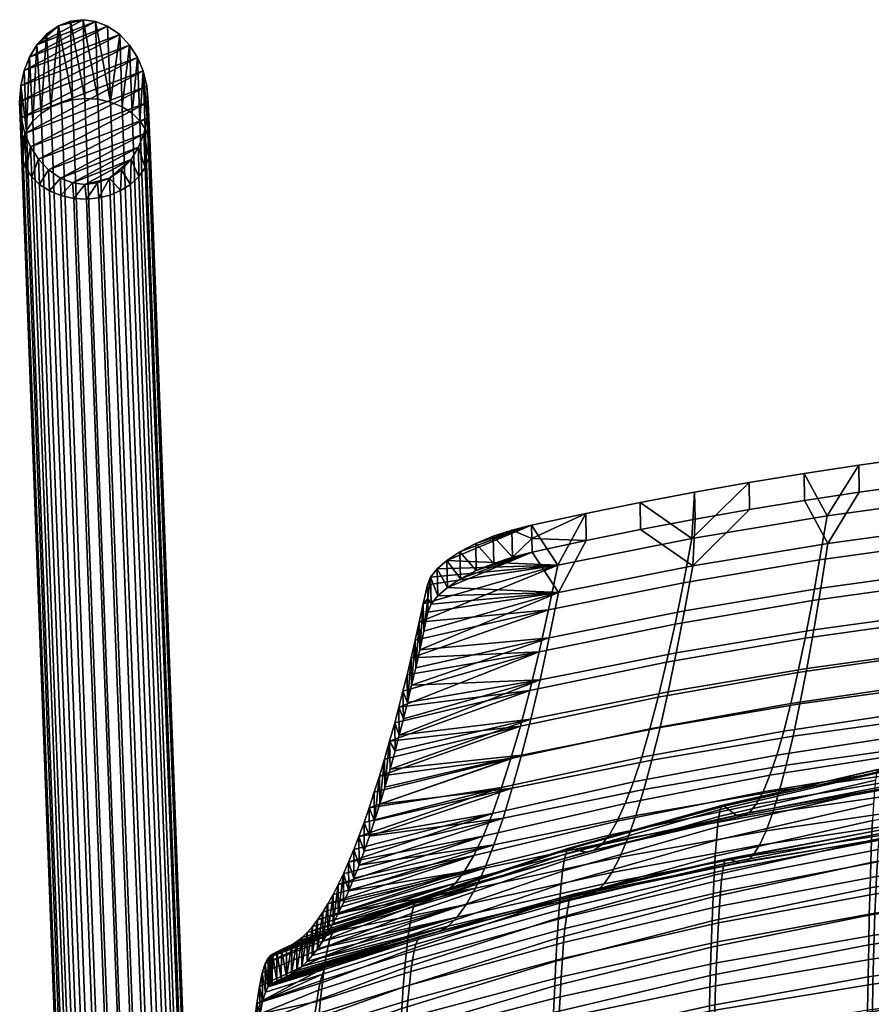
# Model space of a CAD drawing. Header units: millimetres. Extents: x -261 to 264, y -248 to 372.
# Tile 50 of 70: x -255 to -110, y 204 to 372. Entities that reach past the tile are written whole.
import ezdxf

# ---------------------------------------------------------------- set-up
doc = ezdxf.new("R2010")
doc.units = ezdxf.units.MM
for name, color, linetype in [('LDS nozky', 250, 'Continuous'), ('LDS podnoz', 7, 'Continuous'), ('LDS ram', 7, 'Continuous')]:
    doc.layers.add(name, color=color, linetype=linetype)

msp = doc.modelspace()

# ---------------------------------------------------------------- meshes
at = {"layer": 'LDS nozky'}
mesh = msp.add_polyface(dxfattribs=at)
corners = [(-253.63, 365.85), (-254.15, 353.32, 12.83), (-253.07, 354.89, 14.06), (-250.7, 369.77), (-251.63, 356.23, 15.09), (-249.96, 357.29, 15.88), (-252.35, 367.96), (-255.13, 360.91), (-254.8, 351.61, 11.49), (-248.68, 371.18), (-248.18, 358.04, 16.43), (-246.26, 358.53, 16.77), (-244.46, 372.24), (-244.14, 358.75, 16.87), (-241.93, 358.63, 16.71), (-246.6, 371.98), (-238.2, 369.73), (-239.76, 358.15, 16.26), (-237.77, 357.33, 15.55), (-235.17, 365.79), (-236.08, 356.24, 14.62), (-234.76, 354.95, 13.55), (-236.51, 367.91), (-242.33, 371.96), (-234.2, 363.51), (-233.83, 353.57, 12.42), (-233.24, 352.08, 11.21), (-254.54, 363.58), (-255.31, 358.18), (-233.54, 360.86), (-233, 350.43, 9.89), (-233.3, 358.13), (-240.26, 371.15), (-233.54, 360.86), (-254.4, 352.8), (-234.2, 363.51), (-255.06, 355.46), (-235.17, 365.79), (-253.43, 350.52), (-233.3, 358.13), (-238.2, 369.73), (-254.54, 363.58), (-240.26, 371.15), (-253.63, 365.85), (-242.33, 371.96), (-255.31, 358.18), (-236.51, 367.91), (-255.13, 360.91), (-248.68, 371.18), (-252.35, 367.96), (-250.7, 369.77), (-246.6, 371.98), (-244.46, 372.24)]
mesh.append_faces([[corners[k] for k in face] for face in [(0, 1, 2, 2), (3, 4, 5, 5), (4, 6, 2, 2), (1, 7, 8, 8), (9, 10, 11, 11), (12, 13, 14, 14), (13, 15, 11, 11), (16, 17, 18, 18), (19, 20, 21, 21), (20, 22, 18, 18), (17, 23, 14, 14), (24, 25, 26, 26), (25, 24, 21, 21), (10, 9, 5, 5), (7, 1, 27, 27), (7, 28, 8, 8), (2, 6, 0, 0), (3, 6, 4, 4), (0, 27, 1, 1), (5, 9, 3, 3), (29, 30, 31, 31), (23, 17, 32, 32), (13, 12, 15, 15), (14, 23, 12, 12), (21, 24, 19, 19), (18, 22, 16, 16), (19, 22, 20, 20), (16, 32, 17, 17), (24, 26, 29, 29), (9, 11, 15, 15), (33, 34, 35, 35), (35, 36, 37, 37), (38, 33, 39, 39), (40, 41, 42, 42), (42, 43, 44, 44), (45, 46, 37, 37), (47, 40, 46, 46), (35, 34, 36, 36), (36, 45, 37, 37), (46, 45, 47, 47), (48, 49, 50, 50), (48, 51, 52, 52), (52, 49, 48, 48), (49, 44, 43, 43), (49, 52, 44, 44), (43, 42, 41, 41), (40, 47, 41, 41)]])
mesh = msp.add_polyface(dxfattribs=at)
corners = [(-239.93, 345.13), (-239.82, 342.27, 3.57), (-241.74, 341.78, 3.23), (-244.14, 344.07), (-243.86, 341.57, 3.13), (-246.07, 341.69, 3.29), (-242, 344.33), (-248.35, 345.16), (-248.24, 342.17, 3.74), (-250.23, 342.99, 4.45), (-252.1, 348.41), (-251.92, 344.08, 5.38), (-253.24, 345.36, 6.45), (-250.4, 346.58), (-246.28, 344.35), (-254.4, 352.8), (-254.17, 346.74, 7.58), (-254.76, 348.23, 8.79), (-255.31, 358.18), (-255, 349.88, 10.11), (-254.8, 351.61, 11.49), (-255.06, 355.46), (-253.43, 350.52), (-233.3, 358.13), (-233, 350.43, 9.89), (-233.2, 348.7, 8.51), (-233.54, 360.86), (-233.24, 352.08, 11.21), (-234.98, 350.46), (-233.85, 347, 7.17), (-234.93, 345.43, 5.94), (-237.9, 346.54), (-236.37, 344.09, 4.91), (-238.04, 343.03, 4.12), (-236.25, 348.36), (-234.07, 352.73), (-233.47, 355.4), (-234.98, 350.46), (-248.35, 345.16), (-234.07, 352.73), (-233.47, 355.4), (-250.4, 346.58), (-236.25, 348.36), (-246.28, 344.35), (-239.93, 345.13), (-242, 344.33), (-244.14, 344.07), (-237.9, 346.54), (-252.1, 348.41), (-233.3, 358.13), (-253.43, 350.52), (-254.4, 352.8), (-233.54, 360.86)]
mesh.append_faces([[corners[k] for k in face] for face in [(0, 1, 2, 2), (3, 4, 5, 5), (4, 6, 2, 2), (7, 8, 9, 9), (10, 11, 12, 12), (11, 13, 9, 9), (8, 14, 5, 5), (15, 16, 17, 17), (18, 19, 20, 20), (19, 21, 17, 17), (16, 22, 12, 12), (23, 24, 25, 25), (24, 26, 27, 27), (28, 29, 30, 30), (31, 32, 33, 33), (0, 33, 1, 1), (32, 34, 30, 30), (29, 35, 25, 25), (4, 3, 6, 6), (0, 2, 6, 6), (14, 8, 7, 7), (10, 13, 11, 11), (22, 16, 15, 15), (22, 10, 12, 12), (13, 7, 9, 9), (18, 21, 19, 19), (21, 15, 17, 17), (35, 36, 25, 25), (36, 23, 25, 25), (31, 33, 0, 0), (34, 28, 30, 30), (32, 31, 34, 34), (28, 35, 29, 29), (3, 5, 14, 14), (37, 38, 39, 39), (40, 39, 41, 41), (37, 42, 43, 43), (44, 45, 46, 46), (42, 44, 46, 46), (44, 42, 47, 47), (48, 49, 40, 40), (42, 46, 43, 43), (39, 38, 41, 41), (41, 48, 40, 40), (49, 48, 50, 50), (51, 52, 50, 50), (37, 43, 38, 38)]])
at = {"layer": 'LDS podnoz'}
mesh = msp.add_polyface(dxfattribs=at)
corners = [(-123.8, 146.21, 419.11), (-112.75, 153.65, 417.45), (-111.99, 152.11, 415.97), (-122.96, 144.72, 417.62), (-124.4, 147.44, 420.91), (-113.29, 154.92, 419.24), (-124.74, 148.35, 422.91), (-113.6, 155.85, 421.23), (-124.81, 148.92, 424.96), (-113.67, 156.42, 423.28), (-124.66, 149.15, 426.95), (-113.53, 156.64, 425.28), (-124.29, 149.09, 428.93), (-113.2, 156.56, 427.26), (-123.69, 148.69, 430.93), (-112.65, 156.13, 429.27), (-122.84, 147.94, 432.84), (-111.88, 155.33, 431.19), (-121.79, 146.85, 434.52), (-110.91, 154.17, 432.89), (-120.58, 145.48, 435.86), (-109.82, 152.73, 434.25), (-238.04, 343.03, 4.12), (-232.01, 183.42, 203.69), (-233.79, 182.67, 203.14), (-239.82, 342.27, 3.57), (-236.37, 344.09, 4.91), (-230.34, 184.48, 204.48), (-234.93, 345.43, 5.94), (-228.9, 185.83, 205.51), (-233.85, 347, 7.17), (-227.82, 187.4, 206.74), (-233.2, 348.7, 8.51), (-227.17, 189.1, 208.08), (-233, 350.43, 9.89), (-226.97, 190.83, 209.46), (-233.24, 352.08, 11.21), (-227.21, 192.48, 210.78), (-233.83, 353.57, 12.42), (-227.8, 193.97, 212), (-234.76, 354.95, 13.55), (-228.73, 195.35, 213.12), (-236.08, 356.24, 14.62), (-230.05, 196.63, 214.19), (-237.77, 357.33, 15.55), (-231.74, 197.73, 215.12), (-239.76, 358.15, 16.26), (-233.73, 198.55, 215.83), (-241.93, 358.63, 16.71), (-235.9, 199.02, 216.28), (-244.14, 358.75, 16.87), (-238.11, 199.14, 216.44), (-246.26, 358.53, 16.77), (-240.23, 198.93, 216.34), (-248.18, 358.04, 16.43), (-242.15, 198.44, 216), (-249.96, 357.29, 15.88), (-243.93, 197.69, 215.45), (-251.63, 356.23, 15.09), (-245.6, 196.63, 214.66), (-253.07, 354.89, 14.06), (-247.03, 195.28, 213.63), (-254.15, 353.32, 12.83), (-248.12, 193.71, 212.4), (-254.8, 351.61, 11.49), (-248.77, 192.01, 211.06), (-255, 349.88, 10.11), (-248.96, 190.28, 209.68), (-254.76, 348.23, 8.79), (-248.73, 188.63, 208.36), (-254.17, 346.74, 7.58), (-248.14, 187.14, 207.15), (-253.24, 345.36, 6.45), (-247.21, 185.76, 206.02), (-251.92, 344.08, 5.38), (-245.89, 184.48, 204.95), (-250.23, 342.99, 4.45), (-244.19, 183.38, 204.02), (-248.24, 342.17, 3.74), (-242.2, 182.56, 203.31), (-246.07, 341.69, 3.29), (-240.03, 182.09, 202.86), (-243.86, 341.57, 3.13), (-237.82, 181.97, 202.7), (-241.74, 341.78, 3.23), (-235.71, 182.18, 202.81)]
mesh.append_faces([[corners[k] for k in face] for face in [(0, 1, 2, 3), (4, 5, 1, 0), (6, 7, 5, 4), (8, 9, 7, 6), (10, 11, 9, 8), (12, 13, 11, 10), (14, 15, 13, 12), (16, 17, 15, 14), (18, 19, 17, 16), (20, 21, 19, 18), (22, 23, 24, 25), (26, 27, 23, 22), (28, 29, 27, 26), (30, 31, 29, 28), (32, 33, 31, 30), (34, 35, 33, 32), (36, 37, 35, 34), (38, 39, 37, 36), (40, 41, 39, 38), (42, 43, 41, 40), (44, 45, 43, 42), (46, 47, 45, 44), (48, 49, 47, 46), (50, 51, 49, 48), (52, 53, 51, 50), (54, 55, 53, 52), (56, 57, 55, 54), (58, 59, 57, 56), (60, 61, 59, 58), (62, 63, 61, 60), (64, 65, 63, 62), (66, 67, 65, 64), (68, 69, 67, 66), (70, 71, 69, 68), (72, 73, 71, 70), (74, 75, 73, 72), (76, 77, 75, 74), (78, 79, 77, 76), (80, 81, 79, 78), (82, 83, 81, 80), (84, 85, 83, 82), (25, 24, 85, 84)]])
at = {"layer": 'LDS ram'}
mesh = msp.add_polyface(dxfattribs=at)
corners = [(-126.98, 243.06, 672), (-128.14, 240.25, 650.87), (-153.08, 235.23, 650.98), (-151.7, 238.26, 672.26), (-125.79, 246.53, 693.05), (-150.31, 241.92, 693.43), (-124.6, 250.63, 713.99), (-148.9, 246.17, 714.5), (-123.39, 255.33, 734.8), (-147.49, 251.01, 735.44), (-122.17, 260.63, 755.47), (-146.07, 256.42, 756.26), (-120.94, 266.5, 775.99), (-144.64, 262.39, 776.92), (-119.7, 272.94, 796.35), (-143.2, 268.92, 797.41), (-118.46, 279.92, 816.53), (-141.76, 275.97, 817.74), (-117.2, 287.43, 836.51), (-140.32, 283.56, 837.87), (-108.76, 243.45, 504.32), (-108.93, 242.26, 497.86), (-135.7, 236.02, 498.62), (-135.48, 237.23, 504.72), (-108.58, 244.03, 510.87), (-135.26, 237.87, 510.9), (-108.41, 244.03, 517.48), (-135.04, 237.97, 517.13), (-108.23, 243.71, 523.99), (-134.81, 237.77, 523.32), (-106.52, 241.37, 566.2), (-132.66, 236.2, 565.81), (-104.74, 241.31, 608.53), (-105.63, 240.97, 587.18), (-131.54, 236.11, 587), (-130.44, 236.73, 608.38), (-103.83, 242.46, 629.74), (-129.3, 238.12, 629.68), (-102.89, 244.38, 650.79), (-101.94, 247.02, 671.81), (-100.98, 250.34, 692.75), (-100.01, 254.31, 713.58), (-99.03, 258.9, 734.28), (-98.03, 264.1, 754.84), (-97.02, 269.89, 775.25), (-96, 276.25, 795.48), (-94.97, 283.16, 815.54), (-93.94, 290.62, 835.41), (-111.74, 296.08, 856.06), (-102.32, 297.39, 855.54), (-130.5, 293.12, 857.22), (-121.13, 294.66, 856.62), (-139.86, 291.47, 857.87), (-149.18, 289.7, 858.57), (-124.18, 244.81, 714.38), (-148.53, 240.64, 715.11), (-149.9, 236.19, 693.85), (-125.34, 240.45, 693.22), (-123.01, 249.76, 735.41), (-147.15, 245.65, 736.24), (-121.83, 255.27, 756.3), (-145.76, 251.23, 757.24), (-120.65, 261.34, 777.03), (-144.37, 257.35, 778.09), (-119.46, 267.95, 797.6), (-142.98, 264, 798.77), (-118.27, 275.08, 818), (-141.58, 271.18, 819.28), (-117.07, 282.72, 838.21), (-140.18, 278.86, 839.6), (-100.54, 243.96, 692.72), (-126.49, 236.7, 671.95), (-101.47, 240.3, 671.53), (-99.6, 248.25, 713.79), (-98.66, 253.13, 734.73), (-97.7, 258.59, 755.53), (-96.74, 264.62, 776.17), (-95.77, 271.19, 796.65), (-94.8, 278.28, 816.95), (-93.82, 285.88, 837.07), (-102.26, 292.78, 857.47), (-111.67, 291.47, 857.99), (-121.06, 290.05, 858.55), (-130.43, 288.51, 859.15), (-139.77, 286.86, 859.8), (-149.09, 285.09, 860.5), (-92.84, 293.97, 857.01), (-139.86, 291.47, 857.87), (-149.18, 289.7, 858.57), (-149.09, 285.09, 860.5), (-139.77, 286.86, 859.8), (-121.13, 294.66, 856.62), (-130.5, 293.12, 857.22), (-130.43, 288.51, 859.15), (-121.06, 290.05, 858.55), (-102.32, 297.39, 855.54), (-111.74, 296.08, 856.06), (-111.67, 291.47, 857.99), (-102.26, 292.78, 857.47)]
mesh.append_faces([[corners[k] for k in face] for face in [(0, 1, 2, 3), (4, 0, 3, 5), (6, 4, 5, 7), (8, 6, 7, 9), (10, 8, 9, 11), (12, 10, 11, 13), (14, 12, 13, 15), (16, 14, 15, 17), (18, 16, 17, 19), (20, 21, 22, 23), (24, 20, 23, 25), (26, 24, 25, 27), (28, 26, 27, 29), (30, 28, 29, 31), (32, 33, 34, 35), (36, 32, 35, 37), (38, 36, 37, 1), (39, 38, 1, 0), (40, 39, 0, 4), (41, 40, 4, 6), (42, 41, 6, 8), (43, 42, 8, 10), (44, 43, 10, 12), (45, 44, 12, 14), (46, 45, 14, 16), (47, 46, 16, 18), (18, 48, 49, 47), (19, 50, 51, 18), (19, 52, 50, 50), (52, 19, 53, 53), (18, 51, 48, 48), (54, 55, 56, 57), (58, 59, 55, 54), (60, 61, 59, 58), (62, 63, 61, 60), (64, 65, 63, 62), (66, 67, 65, 64), (68, 69, 67, 66), (70, 57, 71, 72), (73, 54, 57, 70), (74, 58, 54, 73), (75, 60, 58, 74), (76, 62, 60, 75), (77, 64, 62, 76), (78, 66, 64, 77), (79, 68, 66, 78), (68, 79, 80, 81), (69, 68, 82, 83), (69, 83, 84, 84), (84, 85, 69, 69), (68, 81, 82, 82), (79, 86, 80, 80), (87, 88, 89, 90), (91, 92, 93, 94), (95, 96, 97, 98), (96, 91, 94, 97), (92, 87, 90, 93)]])
mesh = msp.add_polyface(dxfattribs=at)
corners = [(-141.76, 275.97, 817.74), (-143.2, 268.92, 797.41), (-166.45, 264.19, 798.69), (-164.85, 271.34, 819.18), (-140.32, 283.56, 837.87), (-163.25, 278.99, 839.47), (-187.65, 266.15, 821.21), (-186.95, 269.22, 829.5), (-185.01, 276.94, 849.14), (-185.56, 275.6, 846), (-183.89, 278.36, 852.03), (-186.26, 272.37, 837.77), (-182.22, 279.81, 854.6), (-179.99, 281.28, 856.8), (-167.75, 285.83, 860.09), (-177.29, 282.68, 858.48), (-174.31, 283.92, 859.58), (-171.1, 284.97, 860.11), (-188.34, 263.17, 812.88), (-158.48, 287.83, 859.31), (-149.18, 289.7, 858.57), (-140.18, 278.86, 839.6), (-163.12, 274.32, 841.25), (-164.7, 266.59, 820.79), (-141.58, 271.18, 819.28), (-184.91, 272.3, 850.99), (-185.46, 270.96, 847.85), (-183.8, 273.72, 853.89), (-186.16, 267.71, 839.57), (-182.12, 275.18, 856.49), (-167.65, 281.22, 862.02), (-179.89, 276.66, 858.7), (-177.2, 278.06, 860.39), (-186.86, 264.54, 831.26), (-174.22, 279.3, 861.5), (-171.01, 280.36, 862.04), (-149.09, 285.09, 860.5), (-158.39, 283.21, 861.24), (-177.2, 278.06, 860.39), (-179.99, 281.28, 856.8), (-179.89, 276.66, 858.7), (-184.91, 272.3, 850.99), (-183.8, 273.72, 853.89), (-185.01, 276.94, 849.14), (-182.22, 279.81, 854.6), (-182.12, 275.18, 856.49), (-183.89, 278.36, 852.03), (-174.22, 279.3, 861.5), (-171.01, 280.36, 862.04), (-174.31, 283.92, 859.58), (-167.65, 281.22, 862.02), (-167.7, 283.53, 861.05), (-171.1, 284.97, 860.11), (-177.29, 282.68, 858.48), (-185.51, 273.28, 846.92), (-185.46, 270.96, 847.85), (-185.56, 275.6, 846), (-167.75, 285.83, 860.09), (-158.48, 287.83, 859.31), (-149.18, 289.7, 858.57), (-158.39, 283.21, 861.24), (-149.09, 285.09, 860.5), (-186.26, 272.37, 837.77), (-186.16, 267.71, 839.57), (-186.86, 264.54, 831.26), (-186.95, 269.22, 829.5)]
mesh.append_faces([[corners[k] for k in face] for face in [(0, 1, 2, 3), (4, 0, 3, 5), (6, 7, 3, 3), (8, 5, 9, 9), (10, 5, 8, 8), (11, 9, 5, 5), (12, 13, 14, 14), (13, 15, 14, 14), (10, 12, 5, 5), (7, 11, 5, 5), (14, 16, 17, 17), (14, 15, 16, 16), (3, 7, 5, 5), (2, 18, 3, 3), (5, 19, 20, 4), (5, 12, 14, 14), (14, 19, 5, 5), (21, 22, 23, 24), (25, 26, 22, 22), (27, 25, 22, 22), (28, 22, 26, 26), (29, 30, 31, 31), (31, 30, 32, 32), (27, 22, 29, 29), (33, 22, 28, 28), (32, 30, 34, 34), (34, 30, 35, 35), (23, 22, 33, 33), (22, 21, 36, 37), (22, 30, 29, 29), (30, 22, 37, 37), (38, 39, 40, 40), (41, 42, 43, 43), (40, 44, 45, 45), (45, 46, 42, 42), (47, 48, 49, 49), (50, 51, 48, 48), (48, 51, 52, 52), (38, 47, 53, 53), (54, 55, 41, 41), (40, 39, 44, 44), (44, 46, 45, 45), (42, 46, 43, 43), (56, 54, 43, 43), (53, 47, 49, 49), (57, 52, 51, 51), (48, 52, 49, 49), (39, 38, 53, 53), (54, 41, 43, 43), (51, 58, 57, 57), (59, 58, 60, 61), (60, 51, 50, 50), (58, 51, 60, 60), (54, 56, 62, 62), (63, 54, 62, 62), (64, 63, 62, 62), (55, 54, 63, 63), (65, 64, 62, 62)]])
mesh = msp.add_polyface(dxfattribs=at)
corners = [(-148.9, 246.17, 714.5), (-150.31, 241.92, 693.43), (-174.45, 236.52, 693.9), (-172.86, 240.95, 715.12), (-147.49, 251.01, 735.44), (-171.26, 245.94, 736.23), (-146.07, 256.42, 756.26), (-169.66, 251.49, 757.2), (-144.64, 262.39, 776.92), (-168.06, 257.57, 778.02), (-143.2, 268.92, 797.41), (-166.45, 264.19, 798.69), (-195.52, 237.51, 726.52), (-194.65, 240.16, 737.15), (-193.77, 242.94, 747.74), (-192.89, 245.84, 758.3), (-192.02, 248.88, 768.82), (-191.15, 252.05, 779.3), (-190.44, 254.71, 787.74), (-189.74, 257.44, 796.15), (-189.04, 260.26, 804.53), (-188.34, 263.17, 812.88), (-164.85, 271.34, 819.18), (-187.65, 266.15, 821.21), (-147.15, 245.65, 736.24), (-171.03, 240.84, 737.24), (-172.61, 235.74, 715.98), (-148.53, 240.64, 715.11), (-145.76, 251.23, 757.24), (-169.44, 246.48, 758.37), (-144.37, 257.35, 778.09), (-167.86, 252.66, 779.34), (-142.98, 264, 798.77), (-166.28, 259.37, 800.15), (-141.58, 271.18, 819.28), (-164.7, 266.59, 820.79), (-192.83, 241.03, 759.65), (-193.71, 238.11, 749.03), (-191.95, 244.09, 770.23), (-191.08, 247.27, 780.77), (-190.37, 249.94, 789.25), (-189.67, 252.69, 797.71), (-188.96, 255.53, 806.14), (-188.26, 258.45, 814.54), (-187.56, 261.45, 822.91), (-186.86, 264.54, 831.26), (-194.59, 235.31, 738.38), (-193.77, 242.94, 747.74), (-194.65, 240.16, 737.15), (-193.71, 238.11, 749.03), (-187.56, 261.45, 822.91), (-186.95, 269.22, 829.5), (-187.65, 266.15, 821.21), (-188.26, 258.45, 814.54), (-188.34, 263.17, 812.88), (-188.96, 255.53, 806.14), (-189.04, 260.26, 804.53), (-186.86, 264.54, 831.26), (-191.08, 247.27, 780.77), (-192.02, 248.88, 768.82), (-191.95, 244.09, 770.23), (-192.83, 241.03, 759.65), (-192.89, 245.84, 758.3), (-191.15, 252.05, 779.3), (-189.74, 257.44, 796.15), (-190.44, 254.71, 787.74), (-189.67, 252.69, 797.71), (-190.37, 249.94, 789.25)]
mesh.append_faces([[corners[k] for k in face] for face in [(0, 1, 2, 3), (4, 0, 3, 5), (6, 4, 5, 7), (8, 6, 7, 9), (10, 8, 9, 11), (5, 12, 13, 13), (7, 14, 15, 15), (14, 5, 13, 13), (16, 17, 9, 9), (18, 19, 11, 11), (9, 17, 18, 18), (20, 21, 11, 11), (22, 21, 23, 23), (11, 19, 20, 20), (15, 16, 7, 7), (3, 12, 5, 5), (5, 14, 7, 7), (9, 18, 11, 11), (7, 16, 9, 9), (24, 25, 26, 27), (28, 29, 25, 24), (30, 31, 29, 28), (32, 33, 31, 30), (34, 35, 33, 32), (29, 36, 37, 37), (38, 31, 39, 39), (40, 33, 41, 41), (31, 40, 39, 39), (42, 33, 43, 43), (44, 35, 45, 45), (35, 44, 43, 43), (33, 42, 41, 41), (36, 29, 38, 38), (25, 29, 37, 37), (31, 33, 40, 40), (33, 35, 43, 43), (29, 31, 38, 38), (46, 47, 48, 48), (46, 49, 47, 47), (50, 51, 52, 52), (53, 52, 54, 54), (55, 54, 56, 56), (50, 52, 53, 53), (53, 54, 55, 55), (50, 57, 51, 51), (58, 59, 60, 60), (61, 59, 62, 62), (49, 61, 62, 62), (60, 59, 61, 61), (58, 63, 59, 59), (47, 49, 62, 62), (64, 65, 66, 66), (56, 64, 55, 55), (55, 64, 66, 66), (63, 58, 67, 67), (66, 65, 67, 67), (65, 63, 67, 67)]])
mesh = msp.add_polyface(dxfattribs=at)
corners = [(-211.29, 212.91, 532.88), (-210.53, 213.26, 542.33), (-186.91, 222.06, 521.54), (-209.65, 213.66, 553.27), (-208.77, 214.1, 564.21), (-183.86, 222.54, 564.82), (-207.89, 214.67, 575.14), (-207.01, 215.36, 586.07), (-182.3, 223.29, 586.59), (-206.12, 216.21, 596.99), (-205.24, 217.21, 607.89), (-180.76, 224.65, 608.04), (-204.35, 218.36, 618.78), (-203.47, 219.65, 629.66), (-179.2, 226.68, 629.58), (-202.58, 221.08, 640.51), (-201.7, 222.66, 651.35), (-177.62, 229.36, 651.15), (-200.81, 224.38, 662.16), (-199.93, 226.23, 672.95), (-176.04, 232.65, 672.59), (-199.05, 228.22, 683.72), (-195.52, 237.51, 726.52), (-172.86, 240.95, 715.12), (-196.4, 234.99, 715.86), (-197.28, 232.61, 705.18), (-174.45, 236.52, 693.9), (-198.16, 230.35, 694.46), (-201.1, 216.79, 520.95), (-187.25, 221.93, 516.21), (-201.46, 216.56, 515.9), (-202.52, 213.93, 501.31), (-188.21, 219.48, 500.64), (-188.53, 217.76, 495.63), (-202.87, 212.23, 496.63), (-201.81, 216.09, 511.02), (-187.57, 221.56, 510.99), (-187.89, 220.75, 505.78), (-202.17, 215.23, 506.14), (-203.47, 214.69, 630.29), (-178.91, 220.96, 629.78), (-202.58, 216.13, 641.21), (-201.69, 217.72, 652.1), (-177.33, 223.78, 651.52), (-200.8, 219.44, 662.98), (-199.91, 221.31, 673.83), (-175.76, 227.19, 673.12), (-199.02, 223.31, 684.66), (-171.03, 240.84, 737.24), (-194.59, 235.31, 738.38), (-195.48, 232.65, 727.7), (-174.19, 231.19, 694.6), (-198.13, 225.45, 695.46), (-197.25, 227.72, 706.23), (-180.46, 218.79, 608.06), (-204.36, 213.39, 619.36), (-196.36, 230.12, 716.98), (-197.28, 232.61, 705.18), (-197.25, 227.72, 706.23), (-198.16, 230.35, 694.46), (-199.05, 228.22, 683.72), (-199.93, 226.23, 672.95), (-199.02, 223.31, 684.66), (-198.13, 225.45, 695.46), (-196.4, 234.99, 715.86), (-194.59, 235.31, 738.38), (-194.65, 240.16, 737.15), (-195.52, 237.51, 726.52), (-195.48, 232.65, 727.7), (-202.58, 216.13, 641.21), (-201.7, 222.66, 651.35), (-202.58, 221.08, 640.51), (-203.47, 219.65, 629.66), (-203.47, 214.69, 630.29), (-204.35, 218.36, 618.78), (-204.36, 213.39, 619.36), (-201.69, 217.72, 652.1), (-199.91, 221.31, 673.83), (-200.8, 219.44, 662.98), (-200.81, 224.38, 662.16)]
mesh.append_faces([[corners[k] for k in face] for face in [(0, 1, 2, 2), (3, 4, 5, 5), (5, 1, 3, 3), (6, 7, 8, 8), (9, 10, 11, 11), (8, 7, 9, 9), (5, 4, 6, 6), (12, 13, 14, 14), (15, 16, 17, 17), (14, 13, 15, 15), (18, 19, 20, 20), (20, 19, 21, 21), (17, 16, 18, 18), (11, 10, 12, 12), (22, 23, 24, 24), (25, 26, 27, 27), (28, 2, 29, 30), (24, 23, 25, 25), (28, 0, 2, 2), (31, 32, 33, 34), (35, 36, 37, 38), (32, 31, 38, 37), (35, 30, 29, 36), (5, 6, 8, 8), (2, 1, 5, 5), (39, 40, 41, 41), (42, 43, 44, 44), (45, 46, 47, 47), (46, 45, 44, 44), (43, 42, 41, 41), (48, 49, 50, 50), (47, 51, 52, 52), (51, 53, 52, 52), (54, 40, 55, 55), (43, 46, 44, 44), (40, 43, 41, 41), (56, 57, 58, 58), (58, 57, 59, 59), (60, 61, 62, 62), (60, 63, 59, 59), (59, 63, 58, 58), (56, 64, 57, 57), (65, 66, 67, 67), (64, 56, 68, 68), (65, 67, 68, 68), (67, 64, 68, 68), (69, 70, 71, 71), (71, 72, 73, 73), (74, 75, 72, 72), (73, 69, 71, 71), (69, 76, 70, 70), (61, 77, 62, 62), (63, 60, 62, 62), (61, 78, 77, 77), (76, 78, 79, 79), (78, 61, 79, 79), (70, 76, 79, 79)]])
mesh = msp.add_polyface(dxfattribs=at)
corners = [(-162.92, 221.81, 483.52), (-163.15, 218.7, 478.61), (-189.41, 210.13, 481.73), (-189.13, 213.07, 486.15), (-162.67, 224.48, 488.67), (-188.83, 215.62, 490.79), (-162.42, 226.69, 494.02), (-188.53, 217.76, 495.63), (-162.15, 228.42, 499.55), (-188.21, 219.48, 500.64), (-161.88, 229.66, 505.2), (-187.89, 220.75, 505.78), (-161.61, 230.37, 510.94), (-187.57, 221.56, 510.99), (-161.34, 230.6, 516.71), (-187.25, 221.93, 516.21), (-161.06, 230.55, 522.5), (-186.91, 222.06, 521.54), (-158.47, 229.91, 565.35), (-183.86, 222.54, 564.82), (-157.12, 230.21, 586.81), (-182.3, 223.29, 586.59), (-155.8, 231.16, 608.21), (-180.76, 224.65, 608.04), (-154.45, 232.85, 629.62), (-179.2, 226.68, 629.58), (-153.08, 235.23, 650.98), (-177.62, 229.36, 651.15), (-151.7, 238.26, 672.26), (-176.04, 232.65, 672.59), (-150.31, 241.92, 693.43), (-174.45, 236.52, 693.9), (-136.7, 222.3, 470.94), (-136.86, 218.2, 466.26), (-163.58, 211.31, 469.68), (-163.38, 215.2, 473.99), (-136.52, 225.99, 475.96), (-136.32, 229.24, 481.28), (-136.12, 232, 486.86), (-135.92, 234.27, 492.66), (-135.7, 236.02, 498.62), (-135.48, 237.23, 504.72), (-135.26, 237.87, 510.9), (-135.04, 237.97, 517.13), (-134.81, 237.77, 523.32), (-132.66, 236.2, 565.81), (-199.05, 228.22, 683.72), (-198.16, 230.35, 694.46), (-197.28, 232.61, 705.18), (-172.86, 240.95, 715.12), (-204.35, 218.36, 618.78), (-200.81, 224.38, 662.16), (-202.58, 221.08, 640.51), (-206.12, 216.21, 596.99), (-161.55, 220.48, 501.14), (-187.8, 213.04, 502.24), (-188.09, 211.47, 497.81), (-161.79, 218.89, 496.34), (-161.31, 221.64, 506.05), (-187.51, 214.22, 506.8), (-161.06, 222.36, 511.04), (-187.21, 214.99, 511.43), (-160.56, 222.72, 521.12), (-186.62, 215.55, 520.82), (-157.97, 222.71, 564.48), (-183.56, 216.37, 564.48), (-156.64, 223.28, 586.17), (-182, 217.27, 586.42), (-155.32, 224.51, 607.8), (-180.46, 218.79, 608.06), (-153.99, 226.45, 629.43), (-178.91, 220.96, 629.78), (-152.63, 229.07, 651.01), (-177.33, 223.78, 651.52), (-151.27, 232.33, 672.48), (-175.76, 227.19, 673.12), (-149.9, 236.19, 693.85), (-174.19, 231.19, 694.6), (-148.53, 240.64, 715.11), (-172.61, 235.74, 715.98), (-135.6, 220.68, 485.42), (-162.25, 214.5, 487.25), (-162.47, 211.73, 483.01), (-135.78, 217.82, 480.89), (-135.42, 223.15, 490.16), (-162.03, 216.89, 491.7), (-135.23, 225.19, 495.11), (-135.03, 226.8, 500.2), (-134.83, 227.95, 505.42), (-134.62, 228.62, 510.71), (-134.21, 228.81, 521.38), (-196.36, 230.12, 716.98), (-197.25, 227.72, 706.23), (-195.48, 232.65, 727.7), (-193.71, 238.11, 749.03), (-194.59, 235.31, 738.38), (-171.03, 240.84, 737.24), (-199.02, 223.31, 684.66)]
mesh.append_faces([[corners[k] for k in face] for face in [(0, 1, 2, 3), (4, 0, 3, 5), (6, 4, 5, 7), (8, 6, 7, 9), (10, 8, 9, 11), (12, 10, 11, 13), (14, 12, 13, 15), (16, 14, 15, 17), (18, 16, 17, 19), (20, 18, 19, 21), (22, 20, 21, 23), (24, 22, 23, 25), (26, 24, 25, 27), (28, 26, 27, 29), (30, 28, 29, 31), (32, 33, 34, 35), (36, 32, 35, 1), (37, 36, 1, 0), (38, 37, 0, 4), (39, 38, 4, 6), (40, 39, 6, 8), (41, 40, 8, 10), (42, 41, 10, 12), (43, 42, 12, 14), (44, 43, 14, 16), (45, 44, 16, 18), (46, 47, 31, 31), (31, 48, 49, 49), (23, 50, 25, 25), (27, 51, 29, 29), (25, 52, 27, 27), (21, 53, 23, 23), (29, 46, 31, 31), (54, 55, 56, 57), (58, 59, 55, 54), (60, 61, 59, 58), (62, 63, 61, 60), (64, 65, 63, 62), (66, 67, 65, 64), (68, 69, 67, 66), (70, 71, 69, 68), (72, 73, 71, 70), (74, 75, 73, 72), (76, 77, 75, 74), (78, 79, 77, 76), (80, 81, 82, 83), (84, 85, 81, 80), (86, 57, 85, 84), (87, 54, 57, 86), (88, 58, 54, 87), (89, 60, 58, 88), (90, 62, 60, 89), (91, 92, 79, 79), (93, 91, 79, 79), (94, 95, 96, 96), (77, 79, 92, 92), (75, 77, 97, 97), (79, 96, 93, 93)]])
mesh = msp.add_polyface(dxfattribs=at)
corners = [(-131.54, 236.11, 587), (-132.66, 236.2, 565.81), (-158.47, 229.91, 565.35), (-157.12, 230.21, 586.81), (-130.44, 236.73, 608.38), (-155.8, 231.16, 608.21), (-129.3, 238.12, 629.68), (-154.45, 232.85, 629.62), (-128.14, 240.25, 650.87), (-153.08, 235.23, 650.98), (-110.17, 208.63, 450.95), (-110.25, 202.9, 447.72), (-137.4, 198.23, 451.55), (-137.29, 203.68, 454.56), (-110.07, 214.07, 454.67), (-137.16, 208.85, 458.03), (-109.96, 219.15, 458.84), (-137.02, 213.71, 461.94), (-109.84, 223.85, 463.45), (-136.86, 218.2, 466.26), (-109.71, 228.14, 468.44), (-136.7, 222.3, 470.94), (-109.57, 231.97, 473.79), (-136.52, 225.99, 475.96), (-109.42, 235.33, 479.45), (-136.32, 229.24, 481.28), (-109.26, 238.19, 485.38), (-136.12, 232, 486.86), (-109.1, 240.5, 491.54), (-135.92, 234.27, 492.66), (-108.93, 242.26, 497.86), (-135.7, 236.02, 498.62), (-105.63, 240.97, 587.18), (-106.52, 241.37, 566.2), (-82.89, 206.54, 444.75), (-82.94, 200.34, 441.9), (-110.33, 196.93, 445.02), (-82.82, 212.49, 448.14), (-82.75, 218.13, 452.04), (-82.67, 223.4, 456.43), (-82.59, 228.26, 461.26), (-82.49, 232.68, 466.49), (-82.39, 236.64, 472.09), (-82.28, 240.09, 478.02), (-132.08, 228.09, 564.48), (-157.97, 222.71, 564.48), (-160.56, 222.72, 521.12), (-134.21, 228.81, 521.38), (-130.97, 228.38, 585.97), (-156.64, 223.28, 586.17), (-129.88, 229.38, 607.59), (-155.32, 224.51, 607.8), (-128.76, 231.12, 629.14), (-153.99, 226.45, 629.43), (-127.63, 233.58, 650.59), (-152.63, 229.07, 651.01), (-126.49, 236.7, 671.95), (-151.27, 232.33, 672.48), (-125.34, 240.45, 693.22), (-149.9, 236.19, 693.85), (-109.43, 202.69, 460.03), (-136.5, 198.41, 462.74), (-136.6, 193.7, 460.19), (-109.51, 197.79, 457.33), (-109.34, 207.34, 463.14), (-136.38, 202.89, 465.69), (-109.24, 211.71, 466.63), (-136.25, 207.09, 469), (-109.12, 215.76, 470.49), (-136.1, 211, 472.66), (-109, 219.47, 474.67), (-135.95, 214.58, 476.63), (-108.87, 222.8, 479.16), (-135.78, 217.82, 480.89), (-108.73, 225.75, 483.91), (-135.6, 220.68, 485.42), (-108.59, 228.28, 488.9), (-135.42, 223.15, 490.16), (-108.44, 230.36, 494.09), (-135.23, 225.19, 495.11), (-108.28, 231.98, 499.43), (-135.03, 226.8, 500.2), (-108.12, 233.12, 504.89), (-134.83, 227.95, 505.42), (-107.96, 233.76, 510.45), (-134.62, 228.62, 510.71), (-107.64, 233.81, 521.6), (-105.94, 232.52, 564.49), (-105.06, 232.58, 585.81), (-104.19, 233.39, 607.42), (-103.3, 234.96, 628.91), (-102.39, 237.29, 650.25), (-101.47, 240.3, 671.53), (-82.21, 206.02, 457.91), (-82.27, 200.97, 455.1), (-82.14, 210.81, 461.15), (-82.07, 215.3, 464.79), (-81.98, 219.47, 468.8), (-81.89, 223.27, 473.15), (-81.8, 226.69, 477.81), (-81.7, 229.7, 482.74), (-81.59, 232.27, 487.92)]
mesh.append_faces([[corners[k] for k in face] for face in [(0, 1, 2, 3), (4, 0, 3, 5), (6, 4, 5, 7), (8, 6, 7, 9), (10, 11, 12, 13), (14, 10, 13, 15), (16, 14, 15, 17), (18, 16, 17, 19), (20, 18, 19, 21), (22, 20, 21, 23), (24, 22, 23, 25), (26, 24, 25, 27), (28, 26, 27, 29), (30, 28, 29, 31), (32, 33, 1, 0), (34, 35, 36, 11), (37, 34, 11, 10), (38, 37, 10, 14), (39, 38, 14, 16), (40, 39, 16, 18), (41, 40, 18, 20), (42, 41, 20, 22), (43, 42, 22, 24), (44, 45, 46, 47), (48, 49, 45, 44), (50, 51, 49, 48), (52, 53, 51, 50), (54, 55, 53, 52), (56, 57, 55, 54), (58, 59, 57, 56), (60, 61, 62, 63), (64, 65, 61, 60), (66, 67, 65, 64), (68, 69, 67, 66), (70, 71, 69, 68), (72, 73, 71, 70), (74, 75, 73, 72), (76, 77, 75, 74), (78, 79, 77, 76), (80, 81, 79, 78), (82, 83, 81, 80), (84, 85, 83, 82), (86, 47, 85, 84), (87, 44, 47, 86), (88, 48, 44, 87), (89, 50, 48, 88), (90, 52, 50, 89), (91, 54, 52, 90), (92, 56, 54, 91), (93, 60, 63, 94), (95, 64, 60, 93), (96, 66, 64, 95), (97, 68, 66, 96), (98, 70, 68, 97), (99, 72, 70, 98), (100, 74, 72, 99), (101, 76, 74, 100)]])
mesh = msp.add_polyface(dxfattribs=at)
corners = [(-163.96, 202.5, 462.14), (-164.11, 197.65, 458.96), (-190.58, 190.55, 464.13), (-190.39, 195.03, 466.97), (-163.78, 207.07, 465.72), (-190.17, 199.26, 470.17), (-163.58, 211.31, 469.68), (-189.94, 203.2, 473.72), (-163.38, 215.2, 473.99), (-189.68, 206.84, 477.58), (-163.15, 218.7, 478.61), (-189.41, 210.13, 481.73), (-137.29, 203.68, 454.56), (-137.4, 198.23, 451.55), (-164.25, 192.54, 456.2), (-137.16, 208.85, 458.03), (-137.02, 213.71, 461.94), (-136.86, 218.2, 466.26), (-204.42, 198.17, 476.23), (-204.68, 194.41, 472.94), (-204.14, 201.64, 479.81), (-203.84, 204.81, 483.68), (-203.2, 210.12, 492.12), (-188.83, 215.62, 490.79), (-189.13, 213.07, 486.15), (-203.53, 207.64, 487.79), (-202.87, 212.23, 496.63), (-188.53, 217.76, 495.63), (-204.92, 190.39, 469.97), (-213.3, 210.9, 508.07), (-201.81, 216.09, 511.02), (-202.17, 215.23, 506.14), (-163.05, 201.46, 471.89), (-189.6, 194.83, 475.29), (-189.8, 191.05, 472.46), (-163.21, 197.45, 468.8), (-162.87, 205.19, 475.3), (-189.38, 198.36, 478.42), (-162.68, 208.62, 479.02), (-189.15, 201.61, 481.83), (-162.47, 211.73, 483.01), (-188.9, 204.57, 485.51), (-162.25, 214.5, 487.25), (-188.64, 207.21, 489.41), (-162.03, 216.89, 491.7), (-188.37, 209.52, 493.52), (-161.79, 218.89, 496.34), (-188.09, 211.47, 497.81), (-136.38, 202.89, 465.69), (-163.36, 193.2, 466.05), (-136.5, 198.41, 462.74), (-136.25, 207.09, 469), (-136.1, 211, 472.66), (-135.95, 214.58, 476.63), (-135.78, 217.82, 480.89), (-212.34, 207.32, 520.47), (-186.62, 215.55, 520.82), (-212.1, 207.48, 523.46), (-211.33, 207.91, 532.97), (-210.57, 208.26, 542.47), (-183.56, 216.37, 564.48), (-209.69, 208.66, 553.48), (-208.8, 209.11, 564.48), (-207.91, 209.68, 575.47), (-207.02, 210.38, 586.46), (-182, 217.27, 586.42), (-206.14, 211.23, 597.44), (-205.25, 212.24, 608.4), (-180.46, 218.79, 608.06), (-204.36, 213.39, 619.36), (-178.91, 220.96, 629.78), (-203.47, 214.69, 630.29), (-203.86, 207.9, 503.01), (-204.18, 206.34, 498.82), (-187.8, 213.04, 502.24), (-205.08, 199.61, 487.24), (-205.35, 196.75, 483.79), (-204.49, 204.42, 494.78), (-204.79, 202.17, 490.91), (-205.61, 193.62, 480.58), (-187.51, 214.22, 506.8), (-203.53, 209.08, 507.33), (-203.2, 209.89, 511.7), (-187.21, 214.99, 511.43), (-212.57, 207.13, 517.58), (-204.35, 218.36, 618.78), (-205.24, 217.21, 607.89), (-205.25, 212.24, 608.4), (-203.47, 214.69, 630.29), (-203.47, 219.65, 629.66), (-204.36, 213.39, 619.36), (-206.12, 216.21, 596.99), (-206.14, 211.23, 597.44)]
mesh.append_faces([[corners[k] for k in face] for face in [(0, 1, 2, 3), (4, 0, 3, 5), (6, 4, 5, 7), (8, 6, 7, 9), (10, 8, 9, 11), (12, 13, 14, 1), (15, 12, 1, 0), (16, 15, 0, 4), (17, 16, 4, 6), (18, 7, 5, 19), (18, 20, 9, 7), (21, 11, 9, 20), (22, 23, 24, 25), (26, 27, 23, 22), (5, 3, 28, 19), (11, 21, 25, 24), (29, 30, 31, 31), (32, 33, 34, 35), (36, 37, 33, 32), (38, 39, 37, 36), (40, 41, 39, 38), (42, 43, 41, 40), (44, 45, 43, 42), (46, 47, 45, 44), (48, 35, 49, 50), (51, 32, 35, 48), (52, 36, 32, 51), (53, 38, 36, 52), (54, 40, 38, 53), (55, 56, 57, 57), (58, 56, 59, 59), (59, 60, 61, 61), (62, 60, 63, 63), (64, 65, 66, 66), (65, 64, 63, 63), (60, 62, 61, 61), (67, 68, 69, 69), (70, 71, 69, 69), (68, 67, 66, 66), (56, 58, 57, 57), (72, 73, 47, 74), (75, 76, 39, 41), (77, 78, 43, 45), (78, 75, 41, 43), (39, 76, 79, 37), (77, 45, 47, 73), (80, 81, 72, 74), (82, 81, 80, 83), (56, 84, 82, 82), (82, 83, 56, 56), (60, 65, 63, 63), (56, 60, 59, 59), (65, 68, 66, 66), (85, 86, 87, 87), (88, 89, 90, 90), (87, 90, 85, 85), (91, 92, 86, 86), (92, 87, 86, 86)]])
mesh = msp.add_polyface(dxfattribs=at)
corners = [(-215.2, 200.51, 485.61), (-203.84, 204.81, 483.68), (-204.14, 201.64, 479.81), (-215.62, 196.45, 480.87), (-214.29, 206.98, 496.26), (-202.87, 212.23, 496.63), (-203.2, 210.12, 492.12), (-214.76, 204.03, 490.76), (-213.3, 210.9, 508.07), (-212.79, 211.86, 514.23), (-201.81, 216.09, 511.02), (-213.8, 209.28, 502.05), (-202.52, 213.93, 501.31), (-201.46, 216.56, 515.9), (-212.54, 212.13, 517.33), (-201.1, 216.79, 520.95), (-212.29, 212.33, 520.44), (-212.05, 212.49, 523.45), (-203.53, 207.64, 487.79), (-211.29, 212.91, 532.88), (-204.68, 194.41, 472.94), (-216.01, 191.91, 476.6), (-204.42, 198.17, 476.23), (-202.17, 215.23, 506.14), (-215.04, 196.22, 488.23), (-215.42, 192.41, 483.87), (-205.35, 196.75, 483.79), (-205.08, 199.61, 487.24), (-204.49, 204.42, 494.78), (-204.18, 206.34, 498.82), (-214.19, 202.3, 498.05), (-213.74, 204.46, 503.41), (-203.53, 209.08, 507.33), (-213.27, 205.99, 508.99), (-203.86, 207.9, 503.01), (-212.81, 206.88, 514.7), (-203.2, 209.89, 511.7), (-212.57, 207.13, 517.58), (-186.62, 215.55, 520.82), (-212.34, 207.32, 520.47), (-214.62, 199.53, 492.98), (-204.79, 202.17, 490.91), (-205.61, 193.62, 480.58), (-214.62, 199.53, 492.98), (-214.76, 204.03, 490.76), (-215.2, 200.51, 485.61), (-214.19, 202.3, 498.05), (-215.04, 196.22, 488.23), (-215.62, 196.45, 480.87), (-213.8, 209.28, 502.05), (-214.29, 206.98, 496.26), (-213.74, 204.46, 503.41), (-213.3, 210.9, 508.07), (-213.27, 205.99, 508.99), (-212.81, 206.88, 514.7), (-207.89, 214.67, 575.14), (-208.77, 214.1, 564.21), (-208.8, 209.11, 564.48), (-209.65, 213.66, 553.27), (-209.69, 208.66, 553.48), (-212.05, 212.49, 523.45), (-211.33, 207.91, 532.97), (-211.29, 212.91, 532.88), (-210.57, 208.26, 542.47), (-210.53, 213.26, 542.33), (-207.01, 215.36, 586.07), (-207.02, 210.38, 586.46), (-206.12, 216.21, 596.99), (-207.91, 209.68, 575.47), (-206.14, 211.23, 597.44), (-212.54, 212.13, 517.33), (-212.79, 211.86, 514.23), (-212.57, 207.13, 517.58), (-212.29, 212.33, 520.44), (-212.34, 207.32, 520.47), (-212.1, 207.48, 523.46)]
mesh.append_faces([[corners[k] for k in face] for face in [(0, 1, 2, 3), (4, 5, 6, 7), (8, 9, 10, 10), (11, 12, 5, 4), (13, 9, 14, 14), (15, 16, 17, 17), (16, 15, 14, 14), (13, 10, 9, 9), (7, 18, 1, 0), (19, 15, 17, 17), (20, 21, 22, 22), (22, 3, 2, 2), (15, 13, 14, 14), (8, 23, 12, 11), (7, 6, 18, 18), (24, 25, 26, 27), (28, 29, 30, 30), (31, 32, 33, 33), (31, 30, 29, 34), (35, 36, 37, 37), (38, 39, 37, 37), (35, 33, 32, 36), (30, 40, 41, 28), (25, 42, 26, 26), (40, 24, 27, 41), (32, 31, 34, 34), (43, 44, 45, 45), (46, 44, 43, 43), (47, 43, 45, 45), (45, 48, 47, 47), (49, 50, 51, 51), (52, 49, 53, 53), (50, 46, 51, 51), (49, 51, 53, 53), (53, 54, 52, 52), (44, 46, 50, 50), (55, 56, 57, 57), (56, 58, 59, 59), (60, 61, 62, 62), (63, 64, 62, 62), (58, 64, 59, 59), (65, 66, 67, 67), (68, 65, 55, 55), (69, 67, 66, 66), (70, 71, 72, 72), (73, 70, 74, 74), (71, 54, 72, 72), (70, 72, 74, 74), (74, 75, 73, 73), (52, 54, 71, 71), (56, 59, 57, 57), (59, 64, 63, 63), (75, 60, 73, 73), (61, 63, 62, 62), (60, 75, 61, 61), (55, 57, 68, 68), (68, 66, 65, 65)]])

doc.saveas('drawing.dxf')
